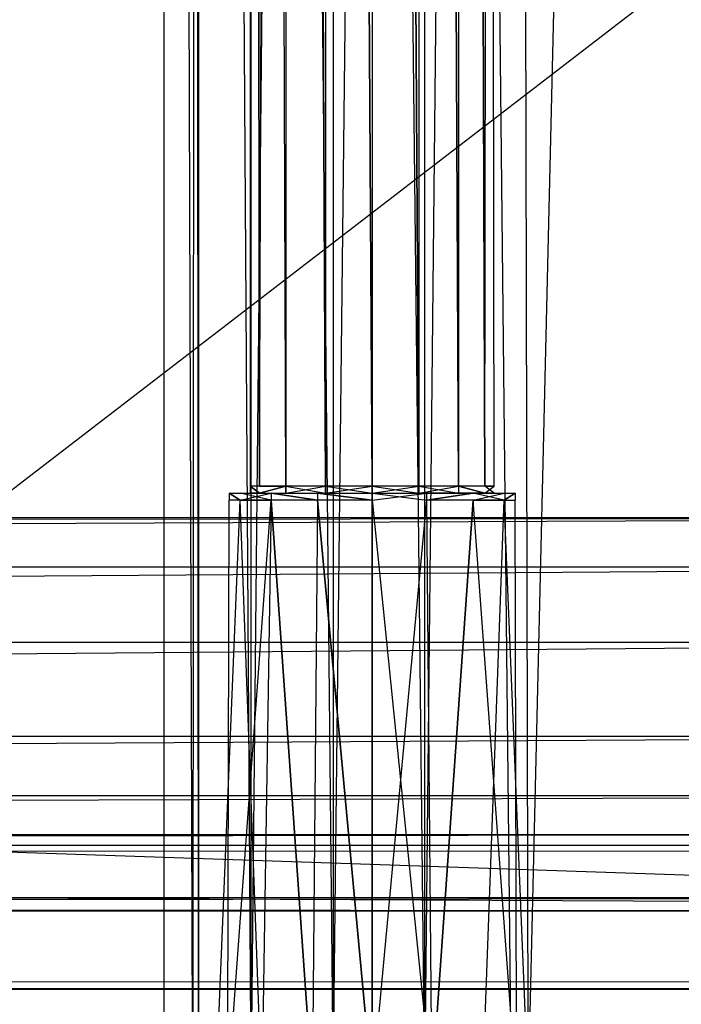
# Model space of a CAD drawing. Extents: x 0 to 1.6, y -0.5 to 0.
# Tile 82 of 188: x 0.4411 to 0.4705, y -0.4783 to -0.4346. Entities that reach past the tile are written whole.
import ezdxf

# ---------------------------------------------------------------- set-up
doc = ezdxf.new("R2010")
doc.units = 0
for name, color, linetype in [('L24_DRAWERBOXO_7___REPLACEMTFOR', 7, 'CONTINUOUS'), ('L33_DRAWERBOXU_4___REPLACEMTFOR', 7, 'CONTINUOUS'), ('L35_DRAWERBOXU_6___REPLACEMTFOR', 7, 'CONTINUOUS'), ('L50_ABDECKPL_0___REPLACEMTFOREM', 7, 'CONTINUOUS'), ('L51_KORPUS1_0', 7, 'CONTINUOUS'), ('L60_KORPUS2_3___REPLACEMTFOREMP', 7, 'CONTINUOUS'), ('L64_KORPUS2_5___REPLACEMTFOREMP', 7, 'CONTINUOUS')]:
    doc.layers.add(name, color=color, linetype=linetype)

msp = doc.modelspace()

# ---------------------------------------------------------------- linework, layer by layer
at = {"layer": 'L24_DRAWERBOXO_7___REPLACEMTFOR', "color": 250}
for points, invisible_edges in [([(0.483985, -0.481792, 0.377864), (0.4475, -0.113855, 0.377864), (0.4475, -0.481792, 0.377864), (0.483985, -0.481792, 0.377864)], 13), ([(0.4475, -0.113855, 0.377864), (0.483985, -0.481792, 0.377864), (0.483985, -0.113855, 0.377864), (0.4475, -0.113855, 0.377864)], 14), ([(0.4475, -0.113855, 0.377864), (0.448786, -0.481792, 0.453394), (0.4475, -0.481792, 0.377864), (0.4475, -0.113855, 0.377864)], 13), ([(0.448786, -0.481792, 0.453394), (0.4475, -0.113855, 0.377864), (0.448786, -0.113855, 0.453394), (0.448786, -0.481792, 0.453394)], 14), ([(0.448786, -0.481792, 0.453394), (0.449033, -0.113855, 0.456767), (0.449033, -0.481792, 0.456767), (0.448786, -0.481792, 0.453394)], 13), ([(0.449033, -0.113855, 0.456767), (0.448786, -0.481792, 0.453394), (0.448786, -0.113855, 0.453394), (0.449033, -0.113855, 0.456767)], 14), ([(0.449033, -0.113855, 0.456767), (0.45138, -0.481792, 0.460041), (0.449033, -0.481792, 0.456767), (0.449033, -0.113855, 0.456767)], 13), ([(0.45138, -0.481792, 0.460041), (0.449033, -0.113855, 0.456767), (0.45138, -0.113855, 0.460041), (0.45138, -0.481792, 0.460041)], 14), ([(0.455027, -0.113855, 0.461757), (0.45138, -0.481792, 0.460041), (0.45138, -0.113855, 0.460041), (0.455027, -0.113855, 0.461757)], 13), ([(0.45138, -0.481792, 0.460041), (0.455027, -0.113855, 0.461757), (0.455027, -0.481792, 0.461757), (0.45138, -0.481792, 0.460041)], 14), ([(0.459089, -0.113855, 0.461806), (0.455027, -0.481792, 0.461757), (0.455027, -0.113855, 0.461757), (0.459089, -0.113855, 0.461806)], 13), ([(0.455027, -0.481792, 0.461757), (0.459089, -0.113855, 0.461806), (0.459089, -0.481792, 0.461806), (0.455027, -0.481792, 0.461757)], 14), ([(0.462928, -0.113855, 0.460476), (0.459089, -0.481792, 0.461806), (0.459089, -0.113855, 0.461806), (0.462928, -0.113855, 0.460476)], 13), ([(0.459089, -0.481792, 0.461806), (0.462928, -0.113855, 0.460476), (0.462928, -0.481792, 0.460476), (0.459089, -0.481792, 0.461806)], 14), ([(0.462928, -0.113855, 0.460476), (0.46368, -0.481792, 0.459409), (0.462928, -0.481792, 0.460476), (0.462928, -0.113855, 0.460476)], 13), ([(0.46368, -0.481792, 0.459409), (0.462928, -0.113855, 0.460476), (0.46368, -0.113855, 0.459409), (0.46368, -0.481792, 0.459409)], 14), ([(0.46368, -0.113855, 0.459409), (0.472389, -0.481792, 0.406491), (0.46368, -0.481792, 0.459409), (0.46368, -0.113855, 0.459409)], 13), ([(0.472389, -0.481792, 0.406491), (0.46368, -0.113855, 0.459409), (0.472389, -0.113855, 0.406491), (0.472389, -0.481792, 0.406491)], 14)]:
    msp.add_3dface(points, dxfattribs=dict(at, invisible_edges=invisible_edges))
at = {"layer": 'L33_DRAWERBOXU_4___REPLACEMTFOR', "color": 250}
for points, invisible_edges in [([(0.451331, -0.101394, 0.234005), (0.451744, -0.455313, 0.236077), (0.451331, -0.455313, 0.234005), (0.451331, -0.101394, 0.234005)], 13), ([(0.451744, -0.455313, 0.236077), (0.451331, -0.101394, 0.234005), (0.451744, -0.101394, 0.236077), (0.451744, -0.455313, 0.236077)], 14), ([(0.451744, -0.455313, 0.231932), (0.451331, -0.101394, 0.234005), (0.451331, -0.455313, 0.234005), (0.451744, -0.455313, 0.231932)], 13), ([(0.451331, -0.101394, 0.234005), (0.451744, -0.455313, 0.231932), (0.451744, -0.101394, 0.231932), (0.451331, -0.101394, 0.234005)], 14), ([(0.451744, -0.101394, 0.236077), (0.452919, -0.455313, 0.237834), (0.451744, -0.455313, 0.236077), (0.451744, -0.101394, 0.236077)], 13), ([(0.452919, -0.455313, 0.237834), (0.451744, -0.101394, 0.236077), (0.452919, -0.101394, 0.237834), (0.452919, -0.455313, 0.237834)], 14), ([(0.452919, -0.101394, 0.230175), (0.451744, -0.455313, 0.231932), (0.452919, -0.455313, 0.230175), (0.452919, -0.101394, 0.230175)], 13), ([(0.451744, -0.455313, 0.231932), (0.452919, -0.101394, 0.230175), (0.451744, -0.101394, 0.231932), (0.451744, -0.455313, 0.231932)], 14), ([(0.452919, -0.101394, 0.237834), (0.454677, -0.455313, 0.239008), (0.452919, -0.455313, 0.237834), (0.452919, -0.101394, 0.237834)], 13), ([(0.454677, -0.455313, 0.239008), (0.452919, -0.101394, 0.237834), (0.454677, -0.101394, 0.239008), (0.454677, -0.455313, 0.239008)], 14), ([(0.454677, -0.455313, 0.229001), (0.452919, -0.101394, 0.230175), (0.452919, -0.455313, 0.230175), (0.454677, -0.455313, 0.229001)], 13), ([(0.452919, -0.101394, 0.230175), (0.454677, -0.455313, 0.229001), (0.454677, -0.101394, 0.229001), (0.452919, -0.101394, 0.230175)], 14), ([(0.454677, -0.101394, 0.239008), (0.45675, -0.455313, 0.23942), (0.454677, -0.455313, 0.239008), (0.454677, -0.101394, 0.239008)], 13), ([(0.45675, -0.455313, 0.23942), (0.454677, -0.101394, 0.239008), (0.45675, -0.101394, 0.23942), (0.45675, -0.455313, 0.23942)], 14), ([(0.45675, -0.455313, 0.228589), (0.454677, -0.101394, 0.229001), (0.454677, -0.455313, 0.229001), (0.45675, -0.455313, 0.228589)], 13), ([(0.454677, -0.101394, 0.229001), (0.45675, -0.455313, 0.228589), (0.45675, -0.101394, 0.228589), (0.454677, -0.101394, 0.229001)], 14), ([(0.458824, -0.455313, 0.229001), (0.45675, -0.101394, 0.228589), (0.45675, -0.455313, 0.228589), (0.458824, -0.455313, 0.229001)], 13), ([(0.45675, -0.101394, 0.228589), (0.458824, -0.455313, 0.229001), (0.458824, -0.101394, 0.229001), (0.45675, -0.101394, 0.228589)], 14), ([(0.45675, -0.101394, 0.23942), (0.458824, -0.455313, 0.239008), (0.45675, -0.455313, 0.23942), (0.45675, -0.101394, 0.23942)], 13), ([(0.458824, -0.455313, 0.239008), (0.45675, -0.101394, 0.23942), (0.458824, -0.101394, 0.239008), (0.458824, -0.455313, 0.239008)], 14), ([(0.460583, -0.455313, 0.230175), (0.458824, -0.101394, 0.229001), (0.458824, -0.455313, 0.229001), (0.460583, -0.455313, 0.230175)], 13), ([(0.458824, -0.101394, 0.229001), (0.460583, -0.455313, 0.230175), (0.460583, -0.101394, 0.230175), (0.458824, -0.101394, 0.229001)], 14), ([(0.458824, -0.101394, 0.239008), (0.460583, -0.455313, 0.237834), (0.458824, -0.455313, 0.239008), (0.458824, -0.101394, 0.239008)], 13), ([(0.460583, -0.455313, 0.237834), (0.458824, -0.101394, 0.239008), (0.460583, -0.101394, 0.237834), (0.460583, -0.455313, 0.237834)], 14), ([(0.461757, -0.455313, 0.231932), (0.460583, -0.101394, 0.230175), (0.460583, -0.455313, 0.230175), (0.461757, -0.455313, 0.231932)], 13), ([(0.460583, -0.101394, 0.230175), (0.461757, -0.455313, 0.231932), (0.461757, -0.101394, 0.231932), (0.460583, -0.101394, 0.230175)], 14), ([(0.460583, -0.101394, 0.237834), (0.461757, -0.455313, 0.236077), (0.460583, -0.455313, 0.237834), (0.460583, -0.101394, 0.237834)], 13), ([(0.461757, -0.455313, 0.236077), (0.460583, -0.101394, 0.237834), (0.461757, -0.101394, 0.236077), (0.461757, -0.455313, 0.236077)], 14), ([(0.46217, -0.101394, 0.234005), (0.461757, -0.455313, 0.231932), (0.46217, -0.455313, 0.234005), (0.46217, -0.101394, 0.234005)], 13), ([(0.461757, -0.455313, 0.231932), (0.46217, -0.101394, 0.234005), (0.461757, -0.101394, 0.231932), (0.461757, -0.455313, 0.231932)], 14), ([(0.461757, -0.101394, 0.236077), (0.46217, -0.455313, 0.234005), (0.461757, -0.455313, 0.236077), (0.461757, -0.101394, 0.236077)], 13), ([(0.46217, -0.455313, 0.234005), (0.461757, -0.101394, 0.236077), (0.46217, -0.101394, 0.234005), (0.46217, -0.455313, 0.234005)], 14), ([(0.451744, -0.455625, 0.231932), (0.451331, -0.455313, 0.234005), (0.451331, -0.455625, 0.234005), (0.451744, -0.455625, 0.231932)], 13), ([(0.451331, -0.455313, 0.234005), (0.451744, -0.455625, 0.231932), (0.451744, -0.455313, 0.231932), (0.451331, -0.455313, 0.234005)], 14), ([(0.451331, -0.455313, 0.234005), (0.451744, -0.455625, 0.236077), (0.451331, -0.455625, 0.234005), (0.451331, -0.455313, 0.234005)], 13), ([(0.451744, -0.455625, 0.236077), (0.451331, -0.455313, 0.234005), (0.451744, -0.455313, 0.236077), (0.451744, -0.455625, 0.236077)], 14), ([(0.452919, -0.455313, 0.230175), (0.451744, -0.455625, 0.231932), (0.452919, -0.455625, 0.230175), (0.452919, -0.455313, 0.230175)], 13), ([(0.451744, -0.455625, 0.231932), (0.452919, -0.455313, 0.230175), (0.451744, -0.455313, 0.231932), (0.451744, -0.455625, 0.231932)], 14), ([(0.451744, -0.455625, 0.236077), (0.452919, -0.455313, 0.237834), (0.452919, -0.455625, 0.237834), (0.451744, -0.455625, 0.236077)], 13), ([(0.452919, -0.455313, 0.237834), (0.451744, -0.455625, 0.236077), (0.451744, -0.455313, 0.236077), (0.452919, -0.455313, 0.237834)], 14), ([(0.454677, -0.455625, 0.229001), (0.452919, -0.455313, 0.230175), (0.452919, -0.455625, 0.230175), (0.454677, -0.455625, 0.229001)], 13), ([(0.452919, -0.455313, 0.230175), (0.454677, -0.455625, 0.229001), (0.454677, -0.455313, 0.229001), (0.452919, -0.455313, 0.230175)], 14), ([(0.454677, -0.455313, 0.239008), (0.452919, -0.455625, 0.237834), (0.452919, -0.455313, 0.237834), (0.454677, -0.455313, 0.239008)], 13), ([(0.452919, -0.455625, 0.237834), (0.454677, -0.455313, 0.239008), (0.454677, -0.455625, 0.239008), (0.452919, -0.455625, 0.237834)], 14), ([(0.45675, -0.455625, 0.228589), (0.454677, -0.455313, 0.229001), (0.454677, -0.455625, 0.229001), (0.45675, -0.455625, 0.228589)], 13), ([(0.454677, -0.455313, 0.229001), (0.45675, -0.455625, 0.228589), (0.45675, -0.455313, 0.228589), (0.454677, -0.455313, 0.229001)], 14), ([(0.45675, -0.455313, 0.23942), (0.454677, -0.455625, 0.239008), (0.454677, -0.455313, 0.239008), (0.45675, -0.455313, 0.23942)], 13), ([(0.454677, -0.455625, 0.239008), (0.45675, -0.455313, 0.23942), (0.45675, -0.455625, 0.23942), (0.454677, -0.455625, 0.239008)], 14), ([(0.458824, -0.455313, 0.239008), (0.45675, -0.455625, 0.23942), (0.45675, -0.455313, 0.23942), (0.458824, -0.455313, 0.239008)], 13), ([(0.45675, -0.455625, 0.23942), (0.458824, -0.455313, 0.239008), (0.458824, -0.455625, 0.239008), (0.45675, -0.455625, 0.23942)], 14), ([(0.458824, -0.455625, 0.229001), (0.45675, -0.455313, 0.228589), (0.45675, -0.455625, 0.228589), (0.458824, -0.455625, 0.229001)], 13), ([(0.45675, -0.455313, 0.228589), (0.458824, -0.455625, 0.229001), (0.458824, -0.455313, 0.229001), (0.45675, -0.455313, 0.228589)], 14), ([(0.460583, -0.455313, 0.237834), (0.458824, -0.455625, 0.239008), (0.458824, -0.455313, 0.239008), (0.460583, -0.455313, 0.237834)], 13), ([(0.458824, -0.455625, 0.239008), (0.460583, -0.455313, 0.237834), (0.460583, -0.455625, 0.237834), (0.458824, -0.455625, 0.239008)], 14), ([(0.460583, -0.455625, 0.230175), (0.458824, -0.455313, 0.229001), (0.458824, -0.455625, 0.229001), (0.460583, -0.455625, 0.230175)], 13), ([(0.458824, -0.455313, 0.229001), (0.460583, -0.455625, 0.230175), (0.460583, -0.455313, 0.230175), (0.458824, -0.455313, 0.229001)], 14), ([(0.460583, -0.455313, 0.237834), (0.461757, -0.455625, 0.236077), (0.460583, -0.455625, 0.237834), (0.460583, -0.455313, 0.237834)], 13), ([(0.461757, -0.455625, 0.236077), (0.460583, -0.455313, 0.237834), (0.461757, -0.455313, 0.236077), (0.461757, -0.455625, 0.236077)], 14), ([(0.461757, -0.455625, 0.231932), (0.460583, -0.455313, 0.230175), (0.460583, -0.455625, 0.230175), (0.461757, -0.455625, 0.231932)], 13), ([(0.460583, -0.455313, 0.230175), (0.461757, -0.455625, 0.231932), (0.461757, -0.455313, 0.231932), (0.460583, -0.455313, 0.230175)], 14), ([(0.461757, -0.455313, 0.236077), (0.46217, -0.455625, 0.234005), (0.461757, -0.455625, 0.236077), (0.461757, -0.455313, 0.236077)], 13), ([(0.46217, -0.455625, 0.234005), (0.461757, -0.455313, 0.236077), (0.46217, -0.455313, 0.234005), (0.46217, -0.455625, 0.234005)], 14), ([(0.46217, -0.455313, 0.234005), (0.461757, -0.455625, 0.231932), (0.46217, -0.455625, 0.234005), (0.46217, -0.455313, 0.234005)], 13), ([(0.461757, -0.455625, 0.231932), (0.46217, -0.455313, 0.234005), (0.461757, -0.455313, 0.231932), (0.461757, -0.455625, 0.231932)], 14), ([(0.450881, -0.455931, 0.231575), (0.450404, -0.455625, 0.234005), (0.450397, -0.455931, 0.234005), (0.450881, -0.455931, 0.231575)], 13), ([(0.450404, -0.455625, 0.234005), (0.450881, -0.455931, 0.236435), (0.450397, -0.455931, 0.234005), (0.450404, -0.455625, 0.234005)], 13), ([(0.451744, -0.455625, 0.231932), (0.450404, -0.455625, 0.234005), (0.450887, -0.455625, 0.231578), (0.451744, -0.455625, 0.231932)], 13), ([(0.450404, -0.455625, 0.234005), (0.451744, -0.455625, 0.231932), (0.451331, -0.455625, 0.234005), (0.450404, -0.455625, 0.234005)], 14), ([(0.451744, -0.455625, 0.236077), (0.450404, -0.455625, 0.234005), (0.451331, -0.455625, 0.234005), (0.451744, -0.455625, 0.236077)], 13), ([(0.450404, -0.455625, 0.234005), (0.451744, -0.455625, 0.236077), (0.450887, -0.455625, 0.236432), (0.450404, -0.455625, 0.234005)], 14), ([(0.450404, -0.455625, 0.234005), (0.450881, -0.455931, 0.231575), (0.450887, -0.455625, 0.231578), (0.450404, -0.455625, 0.234005)], 14), ([(0.450881, -0.455931, 0.236435), (0.450404, -0.455625, 0.234005), (0.450887, -0.455625, 0.236432), (0.450881, -0.455931, 0.236435)], 14), ([(0.452263, -0.455625, 0.22952), (0.450881, -0.455931, 0.231575), (0.452258, -0.455931, 0.229515), (0.452263, -0.455625, 0.22952)], 13), ([(0.450881, -0.455931, 0.231575), (0.452263, -0.455625, 0.22952), (0.450887, -0.455625, 0.231578), (0.450881, -0.455931, 0.231575)], 14), ([(0.450887, -0.455625, 0.236432), (0.452258, -0.455931, 0.238494), (0.450881, -0.455931, 0.236435), (0.450887, -0.455625, 0.236432)], 13), ([(0.452919, -0.455625, 0.237834), (0.450887, -0.455625, 0.236432), (0.451744, -0.455625, 0.236077), (0.452919, -0.455625, 0.237834)], 13), ([(0.450887, -0.455625, 0.236432), (0.452919, -0.455625, 0.237834), (0.452263, -0.455625, 0.23849), (0.450887, -0.455625, 0.236432)], 14), ([(0.452919, -0.455625, 0.230175), (0.450887, -0.455625, 0.231578), (0.452263, -0.455625, 0.22952), (0.452919, -0.455625, 0.230175)], 13), ([(0.450887, -0.455625, 0.231578), (0.452919, -0.455625, 0.230175), (0.451744, -0.455625, 0.231932), (0.450887, -0.455625, 0.231578)], 14), ([(0.452258, -0.455931, 0.238494), (0.450887, -0.455625, 0.236432), (0.452263, -0.455625, 0.23849), (0.452258, -0.455931, 0.238494)], 14), ([(0.454319, -0.455931, 0.228139), (0.452263, -0.455625, 0.22952), (0.452258, -0.455931, 0.229515), (0.454319, -0.455931, 0.228139)], 13), ([(0.452263, -0.455625, 0.23849), (0.454319, -0.455931, 0.239871), (0.452258, -0.455931, 0.238494), (0.452263, -0.455625, 0.23849)], 13), ([(0.454677, -0.455625, 0.239008), (0.452263, -0.455625, 0.23849), (0.452919, -0.455625, 0.237834), (0.454677, -0.455625, 0.239008)], 13), ([(0.452263, -0.455625, 0.23849), (0.454677, -0.455625, 0.239008), (0.454322, -0.455625, 0.239865), (0.452263, -0.455625, 0.23849)], 14), ([(0.454677, -0.455625, 0.229001), (0.452263, -0.455625, 0.22952), (0.454322, -0.455625, 0.228145), (0.454677, -0.455625, 0.229001)], 13), ([(0.452263, -0.455625, 0.22952), (0.454677, -0.455625, 0.229001), (0.452919, -0.455625, 0.230175), (0.452263, -0.455625, 0.22952)], 14), ([(0.452263, -0.455625, 0.22952), (0.454319, -0.455931, 0.228139), (0.454322, -0.455625, 0.228145), (0.452263, -0.455625, 0.22952)], 14), ([(0.454319, -0.455931, 0.239871), (0.452263, -0.455625, 0.23849), (0.454322, -0.455625, 0.239865), (0.454319, -0.455931, 0.239871)], 14), ([(0.454322, -0.455625, 0.239865), (0.45675, -0.455931, 0.240354), (0.454319, -0.455931, 0.239871), (0.454322, -0.455625, 0.239865)], 13), ([(0.45675, -0.455931, 0.227655), (0.454322, -0.455625, 0.228145), (0.454319, -0.455931, 0.228139), (0.45675, -0.455931, 0.227655)], 13), ([(0.45675, -0.455625, 0.228589), (0.454322, -0.455625, 0.228145), (0.45675, -0.455625, 0.227662), (0.45675, -0.455625, 0.228589)], 13), ([(0.454322, -0.455625, 0.228145), (0.45675, -0.455625, 0.228589), (0.454677, -0.455625, 0.229001), (0.454322, -0.455625, 0.228145)], 14), ([(0.45675, -0.455625, 0.23942), (0.454322, -0.455625, 0.239865), (0.454677, -0.455625, 0.239008), (0.45675, -0.455625, 0.23942)], 13), ([(0.454322, -0.455625, 0.239865), (0.45675, -0.455625, 0.23942), (0.45675, -0.455625, 0.240347), (0.454322, -0.455625, 0.239865)], 14), ([(0.45675, -0.455931, 0.240354), (0.454322, -0.455625, 0.239865), (0.45675, -0.455625, 0.240347), (0.45675, -0.455931, 0.240354)], 14), ([(0.454322, -0.455625, 0.228145), (0.45675, -0.455931, 0.227655), (0.45675, -0.455625, 0.227662), (0.454322, -0.455625, 0.228145)], 14), ([(0.459179, -0.455625, 0.228145), (0.45675, -0.455625, 0.228589), (0.45675, -0.455625, 0.227662), (0.459179, -0.455625, 0.228145)], 13), ([(0.45675, -0.455625, 0.228589), (0.459179, -0.455625, 0.228145), (0.458824, -0.455625, 0.229001), (0.45675, -0.455625, 0.228589)], 14), ([(0.459179, -0.455625, 0.239865), (0.45675, -0.455625, 0.23942), (0.458824, -0.455625, 0.239008), (0.459179, -0.455625, 0.239865)], 13), ([(0.45675, -0.455625, 0.23942), (0.459179, -0.455625, 0.239865), (0.45675, -0.455625, 0.240347), (0.45675, -0.455625, 0.23942)], 14), ([(0.459179, -0.455625, 0.239865), (0.45675, -0.455931, 0.240354), (0.45675, -0.455625, 0.240347), (0.459179, -0.455625, 0.239865)], 13), ([(0.45675, -0.455931, 0.240354), (0.459179, -0.455625, 0.239865), (0.459182, -0.455931, 0.239871), (0.45675, -0.455931, 0.240354)], 14), ([(0.459182, -0.455931, 0.228139), (0.45675, -0.455625, 0.227662), (0.45675, -0.455931, 0.227655), (0.459182, -0.455931, 0.228139)], 13), ([(0.45675, -0.455625, 0.227662), (0.459182, -0.455931, 0.228139), (0.459179, -0.455625, 0.228145), (0.45675, -0.455625, 0.227662)], 14), ([(0.461238, -0.455625, 0.22952), (0.458824, -0.455625, 0.229001), (0.459179, -0.455625, 0.228145), (0.461238, -0.455625, 0.22952)], 13), ([(0.458824, -0.455625, 0.229001), (0.461238, -0.455625, 0.22952), (0.460583, -0.455625, 0.230175), (0.458824, -0.455625, 0.229001)], 14), ([(0.461238, -0.455625, 0.23849), (0.458824, -0.455625, 0.239008), (0.460583, -0.455625, 0.237834), (0.461238, -0.455625, 0.23849)], 13), ([(0.458824, -0.455625, 0.239008), (0.461238, -0.455625, 0.23849), (0.459179, -0.455625, 0.239865), (0.458824, -0.455625, 0.239008)], 14), ([(0.461238, -0.455625, 0.23849), (0.459182, -0.455931, 0.239871), (0.459179, -0.455625, 0.239865), (0.461238, -0.455625, 0.23849)], 13), ([(0.459182, -0.455931, 0.228139), (0.461238, -0.455625, 0.22952), (0.459179, -0.455625, 0.228145), (0.459182, -0.455931, 0.228139)], 13), ([(0.459182, -0.455931, 0.239871), (0.461238, -0.455625, 0.23849), (0.461243, -0.455931, 0.238494), (0.459182, -0.455931, 0.239871)], 14), ([(0.461238, -0.455625, 0.22952), (0.459182, -0.455931, 0.228139), (0.461243, -0.455931, 0.229515), (0.461238, -0.455625, 0.22952)], 14), ([(0.462614, -0.455625, 0.231578), (0.460583, -0.455625, 0.230175), (0.461238, -0.455625, 0.22952), (0.462614, -0.455625, 0.231578)], 13), ([(0.460583, -0.455625, 0.230175), (0.462614, -0.455625, 0.231578), (0.461757, -0.455625, 0.231932), (0.460583, -0.455625, 0.230175)], 14), ([(0.462614, -0.455625, 0.236432), (0.460583, -0.455625, 0.237834), (0.461757, -0.455625, 0.236077), (0.462614, -0.455625, 0.236432)], 13), ([(0.460583, -0.455625, 0.237834), (0.462614, -0.455625, 0.236432), (0.461238, -0.455625, 0.23849), (0.460583, -0.455625, 0.237834)], 14), ([(0.461243, -0.455931, 0.229515), (0.462614, -0.455625, 0.231578), (0.461238, -0.455625, 0.22952), (0.461243, -0.455931, 0.229515)], 14), ([(0.461238, -0.455625, 0.23849), (0.46262, -0.455931, 0.236435), (0.461243, -0.455931, 0.238494), (0.461238, -0.455625, 0.23849)], 13), ([(0.46262, -0.455931, 0.236435), (0.461238, -0.455625, 0.23849), (0.462614, -0.455625, 0.236432), (0.46262, -0.455931, 0.236435)], 14), ([(0.462614, -0.455625, 0.231578), (0.461243, -0.455931, 0.229515), (0.46262, -0.455931, 0.231575), (0.462614, -0.455625, 0.231578)], 13), ([(0.463097, -0.455625, 0.234005), (0.461757, -0.455625, 0.231932), (0.462614, -0.455625, 0.231578), (0.463097, -0.455625, 0.234005)], 13), ([(0.461757, -0.455625, 0.231932), (0.463097, -0.455625, 0.234005), (0.46217, -0.455625, 0.234005), (0.461757, -0.455625, 0.231932)], 14), ([(0.46217, -0.455625, 0.234005), (0.462614, -0.455625, 0.236432), (0.461757, -0.455625, 0.236077), (0.46217, -0.455625, 0.234005)], 14), ([(0.462614, -0.455625, 0.236432), (0.46217, -0.455625, 0.234005), (0.463097, -0.455625, 0.234005), (0.462614, -0.455625, 0.236432)], 13), ([(0.46262, -0.455931, 0.231575), (0.463097, -0.455625, 0.234005), (0.462614, -0.455625, 0.231578), (0.46262, -0.455931, 0.231575)], 14), ([(0.463097, -0.455625, 0.234005), (0.46262, -0.455931, 0.236435), (0.462614, -0.455625, 0.236432), (0.463097, -0.455625, 0.234005)], 14), ([(0.463097, -0.455625, 0.234005), (0.46262, -0.455931, 0.231575), (0.463104, -0.455931, 0.234005), (0.463097, -0.455625, 0.234005)], 13), ([(0.46262, -0.455931, 0.236435), (0.463097, -0.455625, 0.234005), (0.463104, -0.455931, 0.234005), (0.46262, -0.455931, 0.236435)], 13), ([(0.450397, -0.455931, 0.234005), (0.450341, -0.482094, 0.236658), (0.449813, -0.482094, 0.234005), (0.450397, -0.455931, 0.234005)], 13), ([(0.450881, -0.455931, 0.231575), (0.449813, -0.482094, 0.234005), (0.450341, -0.482094, 0.231352), (0.450881, -0.455931, 0.231575)], 13), ([(0.449813, -0.482094, 0.234005), (0.450881, -0.455931, 0.231575), (0.450397, -0.455931, 0.234005), (0.449813, -0.482094, 0.234005)], 14), ([(0.450341, -0.482094, 0.236658), (0.450397, -0.455931, 0.234005), (0.450881, -0.455931, 0.236435), (0.450341, -0.482094, 0.236658)], 14), ([(0.450881, -0.455931, 0.236435), (0.451845, -0.482094, 0.238907), (0.450341, -0.482094, 0.236658), (0.450881, -0.455931, 0.236435)], 13), ([(0.452258, -0.455931, 0.229515), (0.450341, -0.482094, 0.231352), (0.451845, -0.482094, 0.229103), (0.452258, -0.455931, 0.229515)], 13), ([(0.450341, -0.482094, 0.231352), (0.452258, -0.455931, 0.229515), (0.450881, -0.455931, 0.231575), (0.450341, -0.482094, 0.231352)], 14), ([(0.451845, -0.482094, 0.238907), (0.450881, -0.455931, 0.236435), (0.452258, -0.455931, 0.238494), (0.451845, -0.482094, 0.238907)], 14), ([(0.452258, -0.455931, 0.238494), (0.454096, -0.482094, 0.24041), (0.451845, -0.482094, 0.238907), (0.452258, -0.455931, 0.238494)], 13), ([(0.454096, -0.482094, 0.2276), (0.452258, -0.455931, 0.229515), (0.451845, -0.482094, 0.229103), (0.454096, -0.482094, 0.2276)], 13), ([(0.454096, -0.482094, 0.24041), (0.452258, -0.455931, 0.238494), (0.454319, -0.455931, 0.239871), (0.454096, -0.482094, 0.24041)], 14), ([(0.452258, -0.455931, 0.229515), (0.454096, -0.482094, 0.2276), (0.454319, -0.455931, 0.228139), (0.452258, -0.455931, 0.229515)], 14), ([(0.45675, -0.482094, 0.227072), (0.454319, -0.455931, 0.228139), (0.454096, -0.482094, 0.2276), (0.45675, -0.482094, 0.227072)], 13), ([(0.454319, -0.455931, 0.239871), (0.45675, -0.482094, 0.240938), (0.454096, -0.482094, 0.24041), (0.454319, -0.455931, 0.239871)], 13), ([(0.454319, -0.455931, 0.228139), (0.45675, -0.482094, 0.227072), (0.45675, -0.455931, 0.227655), (0.454319, -0.455931, 0.228139)], 14), ([(0.45675, -0.482094, 0.240938), (0.454319, -0.455931, 0.239871), (0.45675, -0.455931, 0.240354), (0.45675, -0.482094, 0.240938)], 14), ([(0.459405, -0.482094, 0.2276), (0.45675, -0.455931, 0.227655), (0.45675, -0.482094, 0.227072), (0.459405, -0.482094, 0.2276)], 13), ([(0.45675, -0.455931, 0.227655), (0.459405, -0.482094, 0.2276), (0.459182, -0.455931, 0.228139), (0.45675, -0.455931, 0.227655)], 14), ([(0.459182, -0.455931, 0.239871), (0.45675, -0.482094, 0.240938), (0.45675, -0.455931, 0.240354), (0.459182, -0.455931, 0.239871)], 13), ([(0.45675, -0.482094, 0.240938), (0.459182, -0.455931, 0.239871), (0.459405, -0.482094, 0.24041), (0.45675, -0.482094, 0.240938)], 14), ([(0.459405, -0.482094, 0.2276), (0.461243, -0.455931, 0.229515), (0.459182, -0.455931, 0.228139), (0.459405, -0.482094, 0.2276)], 13), ([(0.461243, -0.455931, 0.238494), (0.459405, -0.482094, 0.24041), (0.459182, -0.455931, 0.239871), (0.461243, -0.455931, 0.238494)], 13), ([(0.461243, -0.455931, 0.229515), (0.459405, -0.482094, 0.2276), (0.461656, -0.482094, 0.229103), (0.461243, -0.455931, 0.229515)], 14), ([(0.459405, -0.482094, 0.24041), (0.461243, -0.455931, 0.238494), (0.461656, -0.482094, 0.238907), (0.459405, -0.482094, 0.24041)], 14), ([(0.461243, -0.455931, 0.238494), (0.46316, -0.482094, 0.236658), (0.461656, -0.482094, 0.238907), (0.461243, -0.455931, 0.238494)], 13), ([(0.46316, -0.482094, 0.236658), (0.461243, -0.455931, 0.238494), (0.46262, -0.455931, 0.236435), (0.46316, -0.482094, 0.236658)], 14), ([(0.461656, -0.482094, 0.229103), (0.46262, -0.455931, 0.231575), (0.461243, -0.455931, 0.229515), (0.461656, -0.482094, 0.229103)], 14), ([(0.46262, -0.455931, 0.231575), (0.461656, -0.482094, 0.229103), (0.46316, -0.482094, 0.231352), (0.46262, -0.455931, 0.231575)], 13), ([(0.46262, -0.455931, 0.236435), (0.463688, -0.482094, 0.234005), (0.46316, -0.482094, 0.236658), (0.46262, -0.455931, 0.236435)], 13), ([(0.463688, -0.482094, 0.234005), (0.46262, -0.455931, 0.236435), (0.463104, -0.455931, 0.234005), (0.463688, -0.482094, 0.234005)], 14), ([(0.46316, -0.482094, 0.231352), (0.463104, -0.455931, 0.234005), (0.46262, -0.455931, 0.231575), (0.46316, -0.482094, 0.231352)], 14), ([(0.463104, -0.455931, 0.234005), (0.46316, -0.482094, 0.231352), (0.463688, -0.482094, 0.234005), (0.463104, -0.455931, 0.234005)], 13)]:
    msp.add_3dface(points, dxfattribs=dict(at, invisible_edges=invisible_edges))
at = {"layer": 'L35_DRAWERBOXU_6___REPLACEMTFOR', "color": 250}
for points, invisible_edges in [([(0.483985, -0.481795, 0.099493), (0.4475, -0.113855, 0.099493), (0.4475, -0.481795, 0.099493), (0.483985, -0.481795, 0.099493)], 13), ([(0.4475, -0.113855, 0.099493), (0.483985, -0.481795, 0.099493), (0.483985, -0.113855, 0.099493), (0.4475, -0.113855, 0.099493)], 14), ([(0.4475, -0.113855, 0.099493), (0.448786, -0.481795, 0.175023), (0.4475, -0.481795, 0.099493), (0.4475, -0.113855, 0.099493)], 13), ([(0.448786, -0.481795, 0.175023), (0.4475, -0.113855, 0.099493), (0.448786, -0.113855, 0.175023), (0.448786, -0.481795, 0.175023)], 14), ([(0.448786, -0.113855, 0.175023), (0.449033, -0.481795, 0.178397), (0.448786, -0.481795, 0.175023), (0.448786, -0.113855, 0.175023)], 13), ([(0.449033, -0.481795, 0.178397), (0.448786, -0.113855, 0.175023), (0.449033, -0.113855, 0.178397), (0.449033, -0.481795, 0.178397)], 14), ([(0.449033, -0.113855, 0.178397), (0.45138, -0.481795, 0.181671), (0.449033, -0.481795, 0.178397), (0.449033, -0.113855, 0.178397)], 13), ([(0.45138, -0.481795, 0.181671), (0.449033, -0.113855, 0.178397), (0.45138, -0.113855, 0.181671), (0.45138, -0.481795, 0.181671)], 14), ([(0.45138, -0.113855, 0.181671), (0.455027, -0.481795, 0.183386), (0.45138, -0.481795, 0.181671), (0.45138, -0.113855, 0.181671)], 13), ([(0.455027, -0.481795, 0.183386), (0.45138, -0.113855, 0.181671), (0.455027, -0.113855, 0.183386), (0.455027, -0.481795, 0.183386)], 14), ([(0.455027, -0.113855, 0.183386), (0.459089, -0.481795, 0.183436), (0.455027, -0.481795, 0.183386), (0.455027, -0.113855, 0.183386)], 13), ([(0.459089, -0.481795, 0.183436), (0.455027, -0.113855, 0.183386), (0.459089, -0.113855, 0.183436), (0.459089, -0.481795, 0.183436)], 14), ([(0.459089, -0.113855, 0.183436), (0.462928, -0.481795, 0.182105), (0.459089, -0.481795, 0.183436), (0.459089, -0.113855, 0.183436)], 13), ([(0.462928, -0.481795, 0.182105), (0.459089, -0.113855, 0.183436), (0.462928, -0.113855, 0.182105), (0.462928, -0.481795, 0.182105)], 14), ([(0.462928, -0.113855, 0.182105), (0.46368, -0.481795, 0.181038), (0.462928, -0.481795, 0.182105), (0.462928, -0.113855, 0.182105)], 13), ([(0.46368, -0.481795, 0.181038), (0.462928, -0.113855, 0.182105), (0.46368, -0.113855, 0.181038), (0.46368, -0.481795, 0.181038)], 14), ([(0.46368, -0.481795, 0.181038), (0.472389, -0.113855, 0.12812), (0.472389, -0.481795, 0.12812), (0.46368, -0.481795, 0.181038)], 13), ([(0.472389, -0.113855, 0.12812), (0.46368, -0.481795, 0.181038), (0.46368, -0.113855, 0.181038), (0.472389, -0.113855, 0.12812)], 14)]:
    msp.add_3dface(points, dxfattribs=dict(at, invisible_edges=invisible_edges))
at = {"layer": 'L50_ABDECKPL_0___REPLACEMTFOREM', "color": 39, "invisible_edges": 15}
for points in [[(0.001665, -0.501188, 0.590716), (0.001616, -0.002369, 0.590716), (0.471779, -0.002369, 0.590716), (0.001665, -0.501188, 0.590716)], [(0.001616, -0.002372, 0.602705), (0.001665, -0.501185, 0.602705), (0.475865, -0.002372, 0.602705), (0.001616, -0.002372, 0.602705)], [(0.001665, -0.501188, 0.590716), (0.471779, -0.002369, 0.590716), (0.471779, -0.501188, 0.590716), (0.001665, -0.501188, 0.590716)], [(0.475865, -0.002372, 0.602705), (0.001665, -0.501185, 0.602705), (0.471779, -0.501185, 0.602705), (0.475865, -0.002372, 0.602705)]]:
    msp.add_3dface(points, dxfattribs=at)
at = {"layer": 'L51_KORPUS1_0', "color": 8, "invisible_edges": 15}
for points in [[(0.002909, -0.497406), (0.002912, -0.000594), (0.5, -0.497406), (0.002909, -0.497406)], [(0.002912, -0.000596, 0.00769), (0.002909, -0.497404, 0.00769), (0.5, -0.497404, 0.00769), (0.002912, -0.000596, 0.00769)], [(0.5, -0.497406), (0.002912, -0.000594), (0.5, -0.000594), (0.5, -0.497406)], [(0.002912, -0.000596, 0.00769), (0.5, -0.497404, 0.00769), (0.5, -0.000596, 0.00769), (0.002912, -0.000596, 0.00769)]]:
    msp.add_3dface(points, dxfattribs=at)
at = {"layer": 'L60_KORPUS2_3___REPLACEMTFOREMP', "color": 250}
for points, invisible_edges in [([(0.02052, -0.456714, 0.473584), (0.5, -0.456714, 0.472817), (0.02052, -0.456714, 0.472817), (0.02052, -0.456714, 0.473584)], 13), ([(0.5, -0.456714, 0.472817), (0.02052, -0.456714, 0.473584), (0.5, -0.456714, 0.473584), (0.5, -0.456714, 0.472817)], 14), ([(0.5, -0.456714, 0.472817), (0.02052, -0.457221, 0.472817), (0.02052, -0.456714, 0.472817), (0.5, -0.456714, 0.472817)], 13), ([(0.02052, -0.457221, 0.472817), (0.5, -0.456714, 0.472817), (0.5, -0.457221, 0.472817), (0.02052, -0.457221, 0.472817)], 14), ([(0.02052, -0.458901, 0.527803), (0.5, -0.456714, 0.524414), (0.02052, -0.456714, 0.524414), (0.02052, -0.458901, 0.527803)], 13), ([(0.5, -0.456714, 0.524414), (0.02052, -0.458901, 0.527803), (0.5, -0.458901, 0.527803), (0.5, -0.456714, 0.524414)], 14), ([(0.02052, -0.456714, 0.520114), (0.5, -0.456714, 0.473584), (0.02052, -0.456714, 0.473584), (0.02052, -0.456714, 0.520114)], 13), ([(0.5, -0.456714, 0.473584), (0.02052, -0.456714, 0.520114), (0.5, -0.456714, 0.520114), (0.5, -0.456714, 0.473584)], 14), ([(0.02052, -0.456714, 0.524414), (0.5, -0.456714, 0.520114), (0.02052, -0.456714, 0.520114), (0.02052, -0.456714, 0.524414)], 13), ([(0.5, -0.456714, 0.520114), (0.02052, -0.456714, 0.524414), (0.5, -0.456714, 0.524414), (0.5, -0.456714, 0.520114)], 14), ([(0.02052, -0.457221, 0.472817), (0.5, -0.473592, 0.472817), (0.02052, -0.473592, 0.472817), (0.02052, -0.457221, 0.472817)], 13), ([(0.5, -0.473592, 0.472817), (0.02052, -0.457221, 0.472817), (0.5, -0.457221, 0.472817), (0.5, -0.473592, 0.472817)], 14), ([(0.02052, -0.462258, 0.533003), (0.5, -0.458901, 0.527803), (0.02052, -0.458901, 0.527803), (0.02052, -0.462258, 0.533003)], 13), ([(0.5, -0.458901, 0.527803), (0.02052, -0.462258, 0.533003), (0.5, -0.462258, 0.533003), (0.5, -0.458901, 0.527803)], 14), ([(0.02052, -0.466422, 0.542125), (0.5, -0.462258, 0.533003), (0.02052, -0.462258, 0.533003), (0.02052, -0.466422, 0.542125)], 13), ([(0.5, -0.462258, 0.533003), (0.02052, -0.466422, 0.542125), (0.5, -0.466422, 0.542125), (0.5, -0.462258, 0.533003)], 14), ([(0.02052, -0.469059, 0.553783), (0.5, -0.466422, 0.542125), (0.02052, -0.466422, 0.542125), (0.02052, -0.469059, 0.553783)], 13), ([(0.5, -0.466422, 0.542125), (0.02052, -0.469059, 0.553783), (0.5, -0.469059, 0.553783), (0.5, -0.466422, 0.542125)], 14), ([(0.02052, -0.47079, 0.565518), (0.5, -0.469059, 0.553783), (0.02052, -0.469059, 0.553783), (0.02052, -0.47079, 0.565518)], 13), ([(0.5, -0.469059, 0.553783), (0.02052, -0.47079, 0.565518), (0.5, -0.47079, 0.565518), (0.5, -0.469059, 0.553783)], 14), ([(0.02052, -0.471275, 0.57516), (0.5, -0.47079, 0.565518), (0.02052, -0.47079, 0.565518), (0.02052, -0.471275, 0.57516)], 13), ([(0.5, -0.47079, 0.565518), (0.02052, -0.471275, 0.57516), (0.5, -0.471275, 0.57516), (0.5, -0.47079, 0.565518)], 14), ([(0.02052, -0.471317, 0.576011), (0.5, -0.471275, 0.57516), (0.02052, -0.471275, 0.57516), (0.02052, -0.471317, 0.576011)], 13), ([(0.5, -0.471275, 0.57516), (0.02052, -0.471317, 0.576011), (0.5, -0.471317, 0.576011), (0.5, -0.471275, 0.57516)], 14), ([(0.5, -0.471542, 0.576011), (0.02052, -0.471317, 0.576011), (0.02052, -0.471542, 0.576011), (0.5, -0.471542, 0.576011)], 13), ([(0.02052, -0.471317, 0.576011), (0.5, -0.471542, 0.576011), (0.5, -0.471317, 0.576011), (0.02052, -0.471317, 0.576011)], 14), ([(0.5, -0.473886, 0.576011), (0.02052, -0.471542, 0.576011), (0.02052, -0.473886, 0.576011), (0.5, -0.473886, 0.576011)], 13), ([(0.02052, -0.471542, 0.576011), (0.5, -0.473886, 0.576011), (0.5, -0.471542, 0.576011), (0.02052, -0.471542, 0.576011)], 14), ([(0.5, -0.473592, 0.472817), (0.02052, -0.47417, 0.472817), (0.02052, -0.473592, 0.472817), (0.5, -0.473592, 0.472817)], 13), ([(0.02052, -0.47417, 0.472817), (0.5, -0.473592, 0.472817), (0.5, -0.47417, 0.472817), (0.02052, -0.47417, 0.472817)], 14), ([(0.5, -0.47417, 0.576011), (0.02052, -0.473886, 0.576011), (0.02052, -0.47417, 0.576011), (0.5, -0.47417, 0.576011)], 13), ([(0.02052, -0.473886, 0.576011), (0.5, -0.47417, 0.576011), (0.5, -0.473886, 0.576011), (0.02052, -0.473886, 0.576011)], 14), ([(0.5, -0.47417, 0.47378), (0.02052, -0.47417, 0.472817), (0.5, -0.47417, 0.472817), (0.5, -0.47417, 0.47378)], 13), ([(0.02052, -0.47417, 0.472817), (0.5, -0.47417, 0.47378), (0.02052, -0.47417, 0.47378), (0.02052, -0.47417, 0.472817)], 14), ([(0.5, -0.47417, 0.575409), (0.02052, -0.47417, 0.47378), (0.5, -0.47417, 0.47378), (0.5, -0.47417, 0.575409)], 13), ([(0.02052, -0.47417, 0.47378), (0.5, -0.47417, 0.575409), (0.02052, -0.47417, 0.575409), (0.02052, -0.47417, 0.47378)], 14), ([(0.5, -0.47417, 0.576011), (0.02052, -0.47417, 0.575409), (0.5, -0.47417, 0.575409), (0.5, -0.47417, 0.576011)], 13), ([(0.02052, -0.47417, 0.575409), (0.5, -0.47417, 0.576011), (0.02052, -0.47417, 0.576011), (0.02052, -0.47417, 0.575409)], 14)]:
    msp.add_3dface(points, dxfattribs=dict(at, invisible_edges=invisible_edges))
at = {"layer": 'L64_KORPUS2_5___REPLACEMTFOREMP', "color": 250}
for points, invisible_edges in [([(0.943741, -0.068445, 0.006866), (0.412383, -0.477287, 0.006866), (0.412383, -0.068445, 0.006866), (0.943741, -0.068445, 0.006866)], 13), ([(0.412383, -0.477287, 0.006866), (0.943741, -0.068445, 0.006866), (0.943741, -0.477287, 0.006866), (0.412383, -0.477287, 0.006866)], 14), ([(0.943741, -0.477287, 0.024322), (0.412383, -0.068445, 0.024322), (0.412383, -0.477287, 0.024322), (0.943741, -0.477287, 0.024322)], 13), ([(0.412383, -0.068445, 0.024322), (0.943741, -0.477287, 0.024322), (0.943741, -0.068445, 0.024322), (0.412383, -0.068445, 0.024322)], 14), ([(0.943741, -0.477649, 0.024322), (0.412383, -0.477287, 0.024322), (0.412383, -0.477649, 0.024322), (0.943741, -0.477649, 0.024322)], 13), ([(0.412383, -0.477287, 0.024322), (0.943741, -0.477649, 0.024322), (0.943741, -0.477287, 0.024322), (0.412383, -0.477287, 0.024322)], 14), ([(0.943741, -0.477287, 0.006866), (0.412383, -0.477649, 0.006866), (0.412383, -0.477287, 0.006866), (0.943741, -0.477287, 0.006866)], 13), ([(0.412383, -0.477649, 0.006866), (0.943741, -0.477287, 0.006866), (0.943741, -0.477649, 0.006866), (0.412383, -0.477649, 0.006866)], 14), ([(0.943741, -0.477649, 0.00749), (0.412383, -0.477649, 0.023923), (0.412383, -0.477649, 0.00749), (0.943741, -0.477649, 0.00749)], 13), ([(0.412383, -0.477649, 0.023923), (0.943741, -0.477649, 0.00749), (0.943741, -0.477649, 0.023923), (0.412383, -0.477649, 0.023923)], 14), ([(0.943741, -0.477649, 0.006866), (0.412383, -0.477649, 0.00749), (0.412383, -0.477649, 0.006866), (0.943741, -0.477649, 0.006866)], 13), ([(0.412383, -0.477649, 0.00749), (0.943741, -0.477649, 0.006866), (0.943741, -0.477649, 0.00749), (0.412383, -0.477649, 0.00749)], 14), ([(0.943741, -0.477649, 0.023923), (0.412383, -0.477649, 0.024322), (0.412383, -0.477649, 0.023923), (0.943741, -0.477649, 0.023923)], 13), ([(0.412383, -0.477649, 0.024322), (0.943741, -0.477649, 0.023923), (0.943741, -0.477649, 0.024322), (0.412383, -0.477649, 0.024322)], 14)]:
    msp.add_3dface(points, dxfattribs=dict(at, invisible_edges=invisible_edges))

doc.saveas('drawing.dxf')
